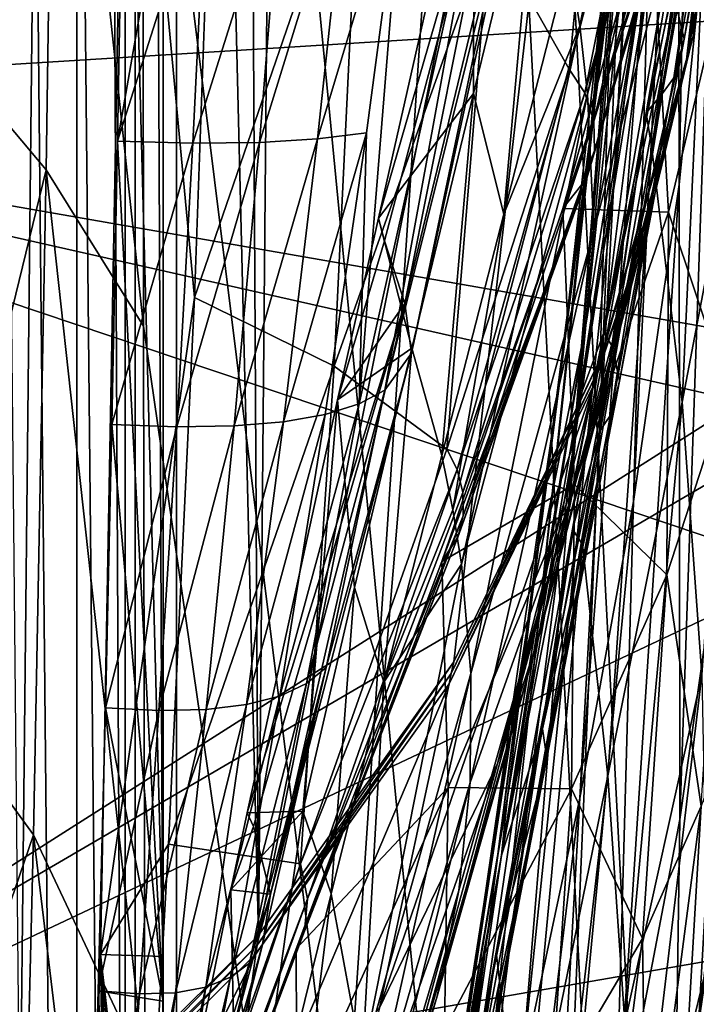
# Model space of a CAD drawing. Header units: metres. Extents: x -1004 to 0, y -808 to 0.
# Tile 93 of 159: x -61 to -21, y -566 to -508. Entities that reach past the tile are written whole.
import ezdxf

# ---------------------------------------------------------------- set-up
doc = ezdxf.new("R2010")
doc.units = ezdxf.units.M

msp = doc.modelspace()

# ---------------------------------------------------------------- linework, layer by layer
at = {"layer": 'None012'}
for points in [[(-35.448151, -746.330383, 163.059708), (-52.518909, -738.401428, 163.059708), (-5.519217, -35.401562, 163.059708)], [(-5.519217, -35.401562, 163.059708), (-52.518909, -738.401428, 163.059708), (-52.518909, -65.543846, 163.059708)], [(-52.518909, -65.543846, 2063.059814), (-52.518909, -738.401428, 2063.059814), (-5.519217, -35.401562, 2063.059814)], [(-52.518909, -738.401428, 2063.059814), (-35.448151, -746.330383, 2063.059814), (-5.519217, -35.401562, 2063.059814)], [(-5.519217, -789.40155, 163.059708), (-35.448151, -746.330383, 163.059708), (-5.519217, -35.401562, 163.059708)], [(-5.519217, -35.401562, 2063.059814), (-35.448151, -746.330383, 2063.059814), (-5.519217, -789.40155, 2063.059814)], [(-52.518909, -738.401428, 163.059708), (-52.518909, -397.134613, 182.490646), (-52.518909, -65.543846, 163.059708)], [(-52.518909, -65.543846, 2063.059814), (-52.518909, -431.996094, 2043.136353), (-52.518909, -738.401428, 2063.059814)], [(-56.680958, -160.281601, 1607.060425), (-65.214355, -155.633453, 1606.83374), (-61.087505, -576.499146, 1606.941772)], [(-46.821205, -562.338135, 1607.315308), (-56.680958, -160.281601, 1607.060425), (-61.087505, -576.499146, 1606.941772)], [(-49.016098, -166.722961, 1607.258667), (-56.680958, -160.281601, 1607.060425), (-46.821205, -562.338135, 1607.315308)], [(-43.325428, -174.127411, 1607.405884), (-49.016098, -166.722961, 1607.258667), (-46.821205, -562.338135, 1607.315308)], [(-43.325428, -174.127411, 1607.405884), (-46.821205, -562.338135, 1607.315308), (-24.081987, -448.915588, 1607.910889)], [(-52.518909, -480.472168, 184.010544), (-52.518909, -397.134613, 182.490646), (-52.518909, -738.401428, 163.059708)], [(-52.518909, -431.996094, 2043.136353), (-52.518909, -499.19046, 2041.009888), (-52.518909, -738.401428, 2063.059814)], [(-97.342888, -512.485474, 620.029175), (-101.6007, -448.40683, 620.140686), (-12.880771, -488.922424, 617.817444)], [(-97.342819, -512.485474, 1567.026123), (-101.600128, -448.406891, 1567.137573), (-15.861531, -455.128296, 1564.892456)], [(-101.600128, -448.406891, 658.679504), (-97.342819, -512.485474, 658.790955), (-13.495397, -473.865295, 660.986572)], [(-46.821205, -562.338135, 1607.315308), (-35.145184, -545.981323, 1607.621094), (-24.081987, -448.915588, 1607.910889)], [(-24.081987, -448.915588, 1607.910889), (-35.145184, -545.981323, 1607.621094), (-26.395294, -527.885742, 1607.85022)], [(-26.395294, -527.885742, 1607.85022), (-20.823225, -508.572693, 1607.996094), (-24.081987, -448.915588, 1607.910889)], [(-20.823225, -508.572693, 1607.996094), (-19.684143, -468.526459, 1608.025879), (-24.081987, -448.915588, 1607.910889)], [(-97.342819, -512.485474, 1567.026123), (-15.861531, -455.128296, 1564.892456), (-12.883265, -491.108978, 1564.814453)], [(-21.666912, -517.447693, 1458.956421), (-20.667597, -464.331116, 1404.207275), (-21.738827, -482.81308, 1404.3479)], [(-21.666912, -517.447693, 1458.956421), (-19.645386, -497.427734, 1458.826416), (-20.667597, -464.331116, 1404.207275)], [(-22.624403, -468.230469, 1348.939453), (-23.80694, -484.258698, 1349.003662), (-25.571354, -517.385315, 1404.525146)], [(-23.426262, -500.534698, 1404.453979), (-22.624403, -468.230469, 1348.939453), (-25.571354, -517.385315, 1404.525146)], [(-20.823225, -508.572693, 1607.996094), (-18.573568, -488.600159, 1608.054932), (-19.684143, -468.526459, 1608.025879)], [(-25.293867, -499.661072, 1349.036865), (-22.973289, -469.798706, 1292.801025), (-26.964285, -514.385742, 1349.039185)], [(-22.973289, -469.798706, 1292.801025), (-23.858154, -484.392883, 1292.803467), (-26.964285, -514.385742, 1349.039185)], [(-20.195179, -470.762268, 1610.785889), (-27.607878, -507.956055, 1655.583496), (-28.244928, -503.89801, 1655.334595)], [(-19.603626, -475.700012, 1610.817993), (-27.607878, -507.956055, 1655.583496), (-20.195179, -470.762268, 1610.785889)], [(-24.909309, -498.610291, 1292.782593), (-21.693647, -472.539764, 1236.089722), (-27.243345, -525.843506, 1292.671143)], [(-21.693647, -472.539764, 1236.089722), (-23.23521, -501.043671, 1236.024414), (-27.243345, -525.843506, 1292.671143)], [(-97.342819, -512.485474, 658.790955), (-12.528486, -507.210236, 661.011902), (-13.495397, -473.865295, 660.986572)], [(-27.150261, -512.031433, 1655.827637), (-27.607878, -507.956055, 1655.583496), (-19.603626, -475.700012, 1610.817993)], [(-19.217714, -480.657684, 1610.844727), (-27.150261, -512.031433, 1655.827637), (-19.603626, -475.700012, 1610.817993)], [(-32.986568, -502.124847, 305.433105), (-28.240664, -510.547974, 354.582703), (-25.174114, -478.391571, 354.709045)], [(-25.174114, -478.391571, 354.709045), (-28.240664, -510.547974, 354.582703), (-22.930939, -489.986542, 404.923859)], [(-52.518909, -480.472168, 184.010544), (-52.518909, -563.606934, 188.996094), (-54.726574, -480.566895, 184.013916)], [(-52.518909, -563.606934, 188.996094), (-52.518909, -480.472168, 184.010544), (-52.518909, -738.401428, 163.059708)], [(-54.726574, -480.566895, 184.013916), (-52.518909, -563.606934, 188.996094), (-56.251259, -563.497253, 188.988068)], [(-50.637814, -524.196655, 210.920059), (-54.726574, -480.566895, 184.013916), (-56.251259, -563.497253, 188.988068)], [(-50.637814, -524.196655, 210.920059), (-49.3339, -487.901031, 210.920059), (-54.726574, -480.566895, 184.013916)], [(-26.776905, -520.204529, 1656.301636), (-27.150261, -512.031433, 1655.827637), (-19.217714, -480.657684, 1610.844727)], [(-19.06691, -490.598541, 1610.881958), (-26.776905, -520.204529, 1656.301636), (-19.217714, -480.657684, 1610.844727)], [(-24.39007, -536.40387, 1459.054321), (-21.666912, -517.447693, 1458.956421), (-21.738827, -482.81308, 1404.3479)], [(-21.738827, -482.81308, 1404.3479), (-23.426262, -500.534698, 1404.453979), (-24.39007, -536.40387, 1459.054321)], [(-26.964285, -514.385742, 1349.039185), (-23.858154, -484.392883, 1292.803467), (-28.700798, -528.38855, 1349.010376)], [(-23.858154, -484.392883, 1292.803467), (-24.909309, -498.610291, 1292.782593), (-28.700798, -528.38855, 1349.010376)], [(-23.80694, -484.258698, 1349.003662), (-28.005989, -533.271057, 1404.561768), (-25.571354, -517.385315, 1404.525146)], [(-28.005989, -533.271057, 1404.561768), (-23.80694, -484.258698, 1349.003662), (-25.293867, -499.661072, 1349.036865)], [(-49.3339, -487.901031, 210.920059), (-50.637814, -524.196655, 210.920059), (-40.688377, -495.275391, 257.400513)], [(-18.842773, -489.683594, 1609.587036), (-18.573568, -488.600159, 1608.054932), (-21.06251, -509.531006, 1609.564941)], [(-18.573568, -488.600159, 1608.054932), (-20.823225, -508.572693, 1607.996094), (-21.06251, -509.531006, 1609.564941)], [(-97.342888, -512.485474, 620.029175), (-12.880771, -488.922424, 617.817444), (-13.329803, -531.454834, 617.829224)], [(-21.264841, -510.338898, 1610.890991), (-19.06691, -490.598541, 1610.881958), (-18.842773, -489.683594, 1609.587036)], [(-21.264841, -510.338898, 1610.890991), (-18.842773, -489.683594, 1609.587036), (-21.06251, -509.531006, 1609.564941)], [(-27.303335, -511.960663, 354.694183), (-22.930939, -489.986542, 404.923859), (-28.240664, -510.547974, 354.582703)], [(-21.662951, -491.591492, 405.042969), (-22.930939, -489.986542, 404.923859), (-27.303335, -511.960663, 354.694183)], [(-18.007782, -490.451538, 1185.53064), (-21.376715, -508.74588, 1235.104858), (-21.913067, -506.442261, 1235.131592)], [(-18.696657, -493.011108, 1185.518188), (-21.376715, -508.74588, 1235.104858), (-18.007782, -490.451538, 1185.53064)], [(-12.923355, -527.212769, 1564.81543), (-97.342819, -512.485474, 1567.026123), (-12.883265, -491.108978, 1564.814453)], [(-33.925705, -494.145905, 1662.422974), (-39.641888, -519.460205, 1698.592163), (-31.289242, -490.559387, 1716.807129)], [(-39.641888, -519.460205, 1698.592163), (-39.28302, -520.811035, 1716.019165), (-31.289242, -490.559387, 1716.807129)], [(-31.289242, -490.559387, 1716.807129), (-39.28302, -520.811035, 1716.019165), (-38.055897, -524.549377, 1770.060425)], [(-30.465626, -493.058472, 1771.174072), (-31.289242, -490.559387, 1716.807129), (-38.055897, -524.549377, 1770.060425)], [(-28.211195, -536.427368, 1657.192749), (-19.06691, -490.598541, 1610.881958), (-21.264841, -510.338898, 1610.890991)], [(-26.776905, -520.204529, 1656.301636), (-19.06691, -490.598541, 1610.881958), (-28.211195, -536.427368, 1657.192749)], [(-26.769035, -513.646912, 354.805664), (-21.662951, -491.591492, 405.042969), (-27.303335, -511.960663, 354.694183)], [(-20.933748, -493.585754, 405.162079), (-21.662951, -491.591492, 405.042969), (-26.769035, -513.646912, 354.805664)], [(-23.64838, -513.154114, 1236.023804), (-20.120876, -492.432098, 1178.119629), (-23.292887, -515.292358, 1235.970703)], [(-20.120876, -492.432098, 1178.119629), (-23.64838, -513.154114, 1236.023804), (-19.496584, -494.073029, 1185.512085)], [(-23.292887, -515.292358, 1235.970703), (-20.120876, -492.432098, 1178.119629), (-19.838737, -494.841736, 1179.135254)], [(-30.465626, -493.058472, 1771.174072), (-38.055897, -524.549377, 1770.060425), (-37.675095, -527.528076, 1824.180298)], [(-30.638668, -495.050842, 1825.582031), (-30.465626, -493.058472, 1771.174072), (-37.675095, -527.528076, 1824.180298)], [(-19.496584, -494.073029, 1185.512085), (-21.992317, -511.054993, 1235.078003), (-18.696657, -493.011108, 1185.518188)], [(-18.696657, -493.011108, 1185.518188), (-21.992317, -511.054993, 1235.078003), (-21.376715, -508.74588, 1235.104858)], [(-20.812904, -494.653137, 405.221649), (-20.933748, -493.585754, 405.162079), (-26.769035, -513.646912, 354.805664)], [(-39.641888, -519.460205, 1698.592163), (-33.925705, -494.145905, 1662.422974), (-33.957508, -511.998993, 1677.917603)], [(-33.957508, -511.998993, 1677.917603), (-33.925705, -494.145905, 1662.422974), (-30.052471, -495.863617, 1654.822998)], [(-20.812904, -494.653137, 405.221649), (-26.769035, -513.646912, 354.805664), (-26.727873, -515.415894, 354.917145)], [(-20.863922, -495.721924, 405.281219), (-20.812904, -494.653137, 405.221649), (-26.727873, -515.415894, 354.917145)], [(-19.496584, -494.073029, 1185.512085), (-23.64838, -513.154114, 1236.023804), (-22.689455, -512.0224, 1235.064575)], [(-21.992317, -511.054993, 1235.078003), (-19.496584, -494.073029, 1185.512085), (-22.689455, -512.0224, 1235.064575)], [(-39.270504, -529.743958, 1878.276733), (-33.199917, -496.534454, 1879.917847), (-30.638668, -495.050842, 1825.582031)], [(-30.638668, -495.050842, 1825.582031), (-37.675095, -527.528076, 1824.180298), (-39.270504, -529.743958, 1878.276733)], [(-23.292887, -515.292358, 1235.970703), (-19.838737, -494.841736, 1179.135254), (-21.482384, -530.463806, 1235.903076)], [(-19.838737, -494.841736, 1179.135254), (-17.794224, -511.128235, 1179.109131), (-21.482384, -530.463806, 1235.903076)], [(-50.637814, -524.196655, 210.920059), (-42.285255, -528.306641, 257.503479), (-40.688377, -495.275391, 257.400513)], [(-40.688377, -495.275391, 257.400513), (-42.285255, -528.306641, 257.503479), (-32.986568, -502.124847, 305.433105)], [(-26.727873, -515.415894, 354.917145), (-27.195789, -517.055298, 355.029327), (-20.863922, -495.721924, 405.281219)], [(-27.195789, -517.055298, 355.029327), (-21.475197, -497.72403, 405.401276), (-20.863922, -495.721924, 405.281219)], [(-32.151188, -519.207703, 1678.583862), (-33.957508, -511.998993, 1677.917603), (-30.052471, -495.863617, 1654.822998)], [(-28.244928, -503.89801, 1655.334595), (-32.151188, -519.207703, 1678.583862), (-30.052471, -495.863617, 1654.822998)], [(-40.80336, -530.565063, 1905.276611), (-33.199917, -496.534454, 1879.917847), (-39.270504, -529.743958, 1878.276733)], [(-40.80336, -530.565063, 1905.276611), (-38.133881, -497.507721, 1934.039063), (-33.199917, -496.534454, 1879.917847)], [(-40.353691, -514.351196, 1933.195679), (-43.292583, -514.716248, 1960.105225), (-38.133881, -497.507721, 1934.039063)], [(-38.133881, -497.507721, 1934.039063), (-43.292583, -514.716248, 1960.105225), (-41.478413, -497.802612, 1960.974854)], [(-40.80336, -530.565063, 1905.276611), (-40.353691, -514.351196, 1933.195679), (-38.133881, -497.507721, 1934.039063)], [(-21.625937, -555.411621, 1512.47644), (-19.645386, -497.427734, 1458.826416), (-21.666912, -517.447693, 1458.956421)], [(-18.556423, -533.721497, 1512.390381), (-19.645386, -497.427734, 1458.826416), (-21.625937, -555.411621, 1512.47644)], [(-49.893085, -498.008514, 2014.508423), (-55.241234, -514.855835, 2040.188843), (-54.950737, -497.919464, 2041.071045)], [(-55.241234, -514.855835, 2040.188843), (-52.518909, -499.19046, 2041.009888), (-54.950737, -497.919464, 2041.071045)], [(-50.743065, -514.968628, 2013.61853), (-55.241234, -514.855835, 2040.188843), (-49.893085, -498.008514, 2014.508423)], [(-46.757915, -514.922058, 1986.918335), (-50.743065, -514.968628, 2013.61853), (-45.400192, -497.969543, 1987.803833)], [(-45.400192, -497.969543, 1987.803833), (-50.743065, -514.968628, 2013.61853), (-49.893085, -498.008514, 2014.508423)], [(-43.292583, -514.716248, 1960.105225), (-46.757915, -514.922058, 1986.918335), (-41.478413, -497.802612, 1960.974854)], [(-41.478413, -497.802612, 1960.974854), (-46.757915, -514.922058, 1986.918335), (-45.400192, -497.969543, 1987.803833)], [(-27.195789, -517.055298, 355.029327), (-28.626816, -518.875854, 355.189362), (-21.475197, -497.72403, 405.401276)], [(-28.626816, -518.875854, 355.189362), (-23.366974, -499.919708, 405.572266), (-21.475197, -497.72403, 405.401276)], [(-28.700798, -528.38855, 1349.010376), (-24.909309, -498.610291, 1292.782593), (-30.395309, -541.629456, 1348.950684)], [(-24.909309, -498.610291, 1292.782593), (-27.243345, -525.843506, 1292.671143), (-30.395309, -541.629456, 1348.950684)], [(-52.518909, -566.275391, 2036.626343), (-52.518909, -499.19046, 2041.009888), (-55.241234, -514.855835, 2040.188843)], [(-52.518909, -738.401428, 2063.059814), (-52.518909, -499.19046, 2041.009888), (-52.518909, -566.275391, 2036.626343)], [(-28.005989, -533.271057, 1404.561768), (-25.293867, -499.661072, 1349.036865), (-30.559544, -548.112305, 1404.563599)], [(-25.293867, -499.661072, 1349.036865), (-26.964285, -514.385742, 1349.039185), (-30.559544, -548.112305, 1404.563599)], [(-23.366974, -499.919708, 405.572266), (-28.626816, -518.875854, 355.189362), (-22.29657, -519.100281, 406.246033)], [(-18.900476, -504.769745, 457.682861), (-23.366974, -499.919708, 405.572266), (-22.29657, -519.100281, 406.246033)], [(-23.426262, -500.534698, 1404.453979), (-27.606697, -554.145386, 1459.119995), (-24.39007, -536.40387, 1459.054321)], [(-27.606697, -554.145386, 1459.119995), (-23.426262, -500.534698, 1404.453979), (-25.571354, -517.385315, 1404.525146)], [(-23.592485, -505.693726, 1237.528198), (-27.666067, -530.339417, 1294.136597), (-23.23521, -501.043671, 1236.024414)], [(-23.23521, -501.043671, 1236.024414), (-27.666067, -530.339417, 1294.136597), (-27.243345, -525.843506, 1292.671143)], [(-42.285255, -528.306641, 257.503479), (-35.546635, -533.2677, 305.431702), (-32.986568, -502.124847, 305.433105)], [(-32.986568, -502.124847, 305.433105), (-35.546635, -533.2677, 305.431702), (-28.240664, -510.547974, 354.582703)], [(-27.607878, -507.956055, 1655.583496), (-32.151188, -519.207703, 1678.583862), (-28.244928, -503.89801, 1655.334595)], [(-18.785542, -529.639648, 458.212891), (-18.900476, -504.769745, 457.682861), (-22.29657, -519.100281, 406.246033)], [(-26.178181, -526.295105, 1283.860718), (-27.666067, -530.339417, 1294.136597), (-23.592485, -505.693726, 1237.528198)], [(-26.178181, -526.295105, 1283.860718), (-23.592485, -505.693726, 1237.528198), (-22.574348, -505.481934, 1235.14502)], [(-21.913067, -506.442261, 1235.131592), (-26.178181, -526.295105, 1283.860718), (-22.574348, -505.481934, 1235.14502)], [(-21.913067, -506.442261, 1235.131592), (-25.648499, -527.15564, 1283.84021), (-26.178181, -526.295105, 1283.860718)], [(-21.376715, -508.74588, 1235.104858), (-25.648499, -527.15564, 1283.84021), (-21.913067, -506.442261, 1235.131592)], [(-12.528486, -507.210236, 661.011902), (-97.342819, -512.485474, 658.790955), (-14.017738, -540.535889, 660.9729)], [(-34.679646, -540.155762, 1703.216553), (-35.193672, -536.897705, 1702.835449), (-27.607878, -507.956055, 1655.583496)], [(-27.607878, -507.956055, 1655.583496), (-35.193672, -536.897705, 1702.835449), (-32.151188, -519.207703, 1678.583862)], [(-27.150261, -512.031433, 1655.827637), (-34.679646, -540.155762, 1703.216553), (-27.607878, -507.956055, 1655.583496)], [(-21.06251, -509.531006, 1609.564941), (-20.823225, -508.572693, 1607.996094), (-26.594662, -528.719055, 1609.456177)], [(-20.823225, -508.572693, 1607.996094), (-26.395294, -527.885742, 1607.85022), (-26.594662, -528.719055, 1609.456177)], [(-21.376715, -508.74588, 1235.104858), (-25.237392, -529.195129, 1283.799438), (-25.648499, -527.15564, 1283.84021)], [(-21.992317, -511.054993, 1235.078003), (-25.237392, -529.195129, 1283.799438), (-21.376715, -508.74588, 1235.104858)], [(-21.06251, -509.531006, 1609.564941), (-26.594662, -528.719055, 1609.456177), (-23.60816, -519.997742, 1610.862915)], [(-23.60816, -519.997742, 1610.862915), (-21.264841, -510.338898, 1610.890991), (-21.06251, -509.531006, 1609.564941)], [(-28.240664, -510.547974, 354.582703), (-35.546635, -533.2677, 305.431702), (-34.936066, -534.485962, 305.52066)], [(-27.303335, -511.960663, 354.694183), (-28.240664, -510.547974, 354.582703), (-34.936066, -534.485962, 305.52066)], [(-30.014116, -544.35437, 1657.609741), (-28.211195, -536.427368, 1657.192749), (-21.264841, -510.338898, 1610.890991)], [(-30.014116, -544.35437, 1657.609741), (-21.264841, -510.338898, 1610.890991), (-23.60816, -519.997742, 1610.862915)], [(-25.237392, -529.195129, 1283.799438), (-21.992317, -511.054993, 1235.078003), (-25.775974, -531.240967, 1283.758545)], [(-25.775974, -531.240967, 1283.758545), (-21.992317, -511.054993, 1235.078003), (-22.689455, -512.0224, 1235.064575)], [(-21.482384, -530.463806, 1235.903076), (-17.794224, -511.128235, 1179.109131), (-20.316517, -546.766418, 1235.821411)], [(-37.65097, -527.237793, 1701.668213), (-39.641888, -519.460205, 1698.592163), (-33.957508, -511.998993, 1677.917603)], [(-35.860928, -533.65448, 1702.450317), (-37.65097, -527.237793, 1701.668213), (-33.957508, -511.998993, 1677.917603)], [(-32.151188, -519.207703, 1678.583862), (-35.860928, -533.65448, 1702.450317), (-33.957508, -511.998993, 1677.917603)], [(-34.936066, -534.485962, 305.52066), (-34.592762, -535.862061, 305.609589), (-27.303335, -511.960663, 354.694183)], [(-34.114326, -546.690918, 1703.966675), (-34.679646, -540.155762, 1703.216553), (-27.150261, -512.031433, 1655.827637)], [(-34.592762, -535.862061, 305.609589), (-26.769035, -513.646912, 354.805664), (-27.303335, -511.960663, 354.694183)], [(-26.776905, -520.204529, 1656.301636), (-34.114326, -546.690918, 1703.966675), (-27.150261, -512.031433, 1655.827637)], [(-23.64838, -513.154114, 1236.023804), (-26.36293, -532.109741, 1283.738037), (-22.689455, -512.0224, 1235.064575)], [(-22.689455, -512.0224, 1235.064575), (-26.36293, -532.109741, 1283.738037), (-25.775974, -531.240967, 1283.758545)], [(-89.527672, -575.981812, 619.824524), (-97.342888, -512.485474, 620.029175), (-13.329803, -531.454834, 617.829224)], [(-89.528114, -575.981873, 1566.821411), (-97.342819, -512.485474, 1567.026123), (-12.923355, -527.212769, 1564.81543)], [(-97.342819, -512.485474, 658.790955), (-89.498253, -576.175842, 658.996399), (-14.017738, -540.535889, 660.9729)], [(-28.041647, -538.050659, 1295.536865), (-23.64838, -513.154114, 1236.023804), (-27.451464, -538.980713, 1292.580444)], [(-23.64838, -513.154114, 1236.023804), (-28.041647, -538.050659, 1295.536865), (-26.36293, -532.109741, 1283.738037)], [(-27.451464, -538.980713, 1292.580444), (-23.64838, -513.154114, 1236.023804), (-23.292887, -515.292358, 1235.970703)], [(-26.769035, -513.646912, 354.805664), (-34.592762, -535.862061, 305.609589), (-34.576363, -537.261658, 305.698547)], [(-26.727873, -515.415894, 354.917145), (-26.769035, -513.646912, 354.805664), (-34.576363, -537.261658, 305.698547)], [(-45.311779, -531.632507, 1959.100708), (-40.353691, -514.351196, 1933.195679), (-42.819202, -531.194641, 1932.223267)], [(-45.311779, -531.632507, 1959.100708), (-43.292583, -514.716248, 1960.105225), (-40.353691, -514.351196, 1933.195679)], [(-42.819202, -531.194641, 1932.223267), (-40.353691, -514.351196, 1933.195679), (-40.80336, -530.565063, 1905.276611)], [(-30.559544, -548.112305, 1404.563599), (-26.964285, -514.385742, 1349.039185), (-33.064587, -561.84021, 1404.53064)], [(-26.964285, -514.385742, 1349.039185), (-28.700798, -528.38855, 1349.010376), (-33.064587, -561.84021, 1404.53064)], [(-55.57967, -531.7948, 2039.162354), (-55.241234, -514.855835, 2040.188843), (-50.743065, -514.968628, 2013.61853)], [(-55.57967, -531.7948, 2039.162354), (-52.518909, -566.275391, 2036.626343), (-55.241234, -514.855835, 2040.188843)], [(-55.57967, -531.7948, 2039.162354), (-50.743065, -514.968628, 2013.61853), (-51.699192, -531.932678, 2012.585938)], [(-51.699192, -531.932678, 2012.585938), (-46.757915, -514.922058, 1986.918335), (-48.274147, -531.87854, 1985.893555)], [(-51.699192, -531.932678, 2012.585938), (-50.743065, -514.968628, 2013.61853), (-46.757915, -514.922058, 1986.918335)], [(-48.274147, -531.87854, 1985.893555), (-43.292583, -514.716248, 1960.105225), (-45.311779, -531.632507, 1959.100708)], [(-48.274147, -531.87854, 1985.893555), (-46.757915, -514.922058, 1986.918335), (-43.292583, -514.716248, 1960.105225)], [(-34.576363, -537.261658, 305.698547), (-34.897041, -538.536316, 305.787964), (-26.727873, -515.415894, 354.917145)], [(-34.897041, -538.536316, 305.787964), (-27.195789, -517.055298, 355.029327), (-26.727873, -515.415894, 354.917145)], [(-27.451464, -538.980713, 1292.580444), (-23.292887, -515.292358, 1235.970703), (-25.923714, -552.813782, 1292.466431)], [(-23.292887, -515.292358, 1235.970703), (-21.482384, -530.463806, 1235.903076), (-25.923714, -552.813782, 1292.466431)], [(-34.897041, -538.536316, 305.787964), (-35.861713, -539.978638, 305.915649), (-27.195789, -517.055298, 355.029327)], [(-35.861713, -539.978638, 305.915649), (-28.626816, -518.875854, 355.189362), (-27.195789, -517.055298, 355.029327)], [(-25.571354, -517.385315, 1404.525146), (-28.005989, -533.271057, 1404.561768), (-31.095184, -570.54303, 1459.153564)], [(-25.571354, -517.385315, 1404.525146), (-31.095184, -570.54303, 1459.153564), (-27.606697, -554.145386, 1459.119995)], [(-25.490545, -575.703186, 1512.541138), (-21.666912, -517.447693, 1458.956421), (-24.39007, -536.40387, 1459.054321)], [(-25.490545, -575.703186, 1512.541138), (-21.625937, -555.411621, 1512.47644), (-21.666912, -517.447693, 1458.956421)], [(-28.626816, -518.875854, 355.189362), (-35.861713, -539.978638, 305.915649), (-27.915592, -535.372681, 355.739349)], [(-35.193672, -536.897705, 1702.835449), (-35.860928, -533.65448, 1702.450317), (-32.151188, -519.207703, 1678.583862)], [(-22.29657, -519.100281, 406.246033), (-28.626816, -518.875854, 355.189362), (-27.915592, -535.372681, 355.739349)], [(-22.29657, -519.100281, 406.246033), (-27.915592, -535.372681, 355.739349), (-22.398928, -540.78363, 406.838806)], [(-22.398928, -540.78363, 406.838806), (-18.785542, -529.639648, 458.212891), (-22.29657, -519.100281, 406.246033)], [(-39.641888, -519.460205, 1698.592163), (-42.081528, -530.318909, 1715.728271), (-39.28302, -520.811035, 1716.019165)], [(-37.65097, -527.237793, 1701.668213), (-42.081528, -530.318909, 1715.728271), (-39.641888, -519.460205, 1698.592163)], [(-28.211195, -536.427368, 1657.192749), (-34.169521, -553.208374, 1704.700439), (-26.776905, -520.204529, 1656.301636)], [(-34.169521, -553.208374, 1704.700439), (-34.114326, -546.690918, 1703.966675), (-26.776905, -520.204529, 1656.301636)], [(-32.525013, -552.077087, 1658.008301), (-30.014116, -544.35437, 1657.609741), (-23.60816, -519.997742, 1610.862915)], [(-23.60816, -519.997742, 1610.862915), (-26.762859, -529.422363, 1610.813599), (-32.525013, -552.077087, 1658.008301)], [(-23.60816, -519.997742, 1610.862915), (-26.594662, -528.719055, 1609.456177), (-26.762859, -529.422363, 1610.813599)], [(-39.28302, -520.811035, 1716.019165), (-42.081528, -530.318909, 1715.728271), (-38.055897, -524.549377, 1770.060425)], [(-52.190952, -556.903381, 210.920059), (-50.637814, -524.196655, 210.920059), (-56.251259, -563.497253, 188.988068)], [(-50.637814, -524.196655, 210.920059), (-52.190952, -556.903381, 210.920059), (-42.285255, -528.306641, 257.503479)], [(-38.055897, -524.549377, 1770.060425), (-42.081528, -530.318909, 1715.728271), (-47.491364, -555.019714, 1759.436768)], [(-38.055897, -524.549377, 1770.060425), (-47.491364, -555.019714, 1759.436768), (-47.102772, -555.838867, 1768.649048)], [(-38.055897, -524.549377, 1770.060425), (-47.102772, -555.838867, 1768.649048), (-46.103985, -559.884216, 1822.396973)], [(-37.675095, -527.528076, 1824.180298), (-38.055897, -524.549377, 1770.060425), (-46.103985, -559.884216, 1822.396973)], [(-31.927404, -554.080933, 1348.859863), (-27.243345, -525.843506, 1292.671143), (-32.284283, -557.548157, 1348.826172)], [(-27.243345, -525.843506, 1292.671143), (-27.666067, -530.339417, 1294.136597), (-32.284283, -557.548157, 1348.826172)], [(-30.395309, -541.629456, 1348.950684), (-27.243345, -525.843506, 1292.671143), (-31.927404, -554.080933, 1348.859863)], [(-29.846651, -549.991455, 1331.568726), (-32.284283, -557.548157, 1348.826172), (-26.178181, -526.295105, 1283.860718)], [(-32.284283, -557.548157, 1348.826172), (-27.666067, -530.339417, 1294.136597), (-26.178181, -526.295105, 1283.860718)], [(-25.648499, -527.15564, 1283.84021), (-29.846651, -549.991455, 1331.568726), (-26.178181, -526.295105, 1283.860718)], [(-15.97271, -563.187561, 1564.895264), (-89.528114, -575.981873, 1566.821411), (-12.923355, -527.212769, 1564.81543)], [(-37.675095, -527.528076, 1824.180298), (-46.103985, -559.884216, 1822.396973), (-42.768883, -546.328613, 1877.285278)], [(-37.675095, -527.528076, 1824.180298), (-42.768883, -546.328613, 1877.285278), (-39.270504, -529.743958, 1878.276733)], [(-41.067062, -541.550781, 1726.047852), (-42.081528, -530.318909, 1715.728271), (-37.65097, -527.237793, 1701.668213)], [(-39.313492, -547.210999, 1726.908325), (-41.067062, -541.550781, 1726.047852), (-37.65097, -527.237793, 1701.668213)], [(-35.860928, -533.65448, 1702.450317), (-39.313492, -547.210999, 1726.908325), (-37.65097, -527.237793, 1701.668213)], [(-25.237392, -529.195129, 1283.799438), (-29.846651, -549.991455, 1331.568726), (-25.648499, -527.15564, 1283.84021)], [(-26.594662, -528.719055, 1609.456177), (-26.395294, -527.885742, 1607.85022), (-35.289215, -546.695435, 1609.264526)], [(-26.395294, -527.885742, 1607.85022), (-35.145184, -545.981323, 1607.621094), (-35.289215, -546.695435, 1609.264526)], [(-52.190952, -556.903381, 210.920059), (-44.310955, -558.07843, 257.545135), (-42.285255, -528.306641, 257.503479)], [(-42.285255, -528.306641, 257.503479), (-44.310955, -558.07843, 257.545135), (-35.546635, -533.2677, 305.431702)], [(-26.594662, -528.719055, 1609.456177), (-35.411507, -547.298645, 1610.653687), (-26.762859, -529.422363, 1610.813599)], [(-26.594662, -528.719055, 1609.456177), (-35.289215, -546.695435, 1609.264526), (-35.411507, -547.298645, 1610.653687)], [(-33.064587, -561.84021, 1404.53064), (-28.700798, -528.38855, 1349.010376), (-35.364491, -574.392151, 1404.463013)], [(-28.700798, -528.38855, 1349.010376), (-30.395309, -541.629456, 1348.950684), (-35.364491, -574.392151, 1404.463013)], [(-29.846651, -549.991455, 1331.568726), (-25.237392, -529.195129, 1283.799438), (-29.569004, -551.755859, 1331.519165)], [(-29.569004, -551.755859, 1331.519165), (-25.237392, -529.195129, 1283.799438), (-25.775974, -531.240967, 1283.758545)], [(-43.938572, -547.293091, 1904.224976), (-40.80336, -530.565063, 1905.276611), (-39.270504, -529.743958, 1878.276733)], [(-39.270504, -529.743958, 1878.276733), (-42.768883, -546.328613, 1877.285278), (-43.938572, -547.293091, 1904.224976)], [(-26.762859, -529.422363, 1610.813599), (-35.411507, -547.298645, 1610.653687), (-39.587952, -566.673401, 1658.751953)], [(-26.762859, -529.422363, 1610.813599), (-39.587952, -566.673401, 1658.751953), (-32.525013, -552.077087, 1658.008301)], [(-20.359818, -554.627563, 458.828827), (-18.785542, -529.639648, 458.212891), (-22.398928, -540.78363, 406.838806)], [(-47.491364, -555.019714, 1759.436768), (-42.081528, -530.318909, 1715.728271), (-44.169819, -554.916016, 1751.017944)], [(-45.529629, -548.032166, 1931.121948), (-40.80336, -530.565063, 1905.276611), (-43.938572, -547.293091, 1904.224976)], [(-45.529629, -548.032166, 1931.121948), (-42.819202, -531.194641, 1932.223267), (-40.80336, -530.565063, 1905.276611)], [(-44.169819, -554.916016, 1751.017944), (-42.081528, -530.318909, 1715.728271), (-41.067062, -541.550781, 1726.047852)], [(-25.923714, -552.813782, 1292.466431), (-21.482384, -530.463806, 1235.903076), (-24.925543, -567.572693, 1292.329224)], [(-21.482384, -530.463806, 1235.903076), (-20.316517, -546.766418, 1235.821411), (-24.925543, -567.572693, 1292.329224)], [(-13.329803, -531.454834, 617.829224), (-18.24592, -573.704407, 617.957947), (-89.527672, -575.981812, 619.824524)], [(-49.948513, -548.833191, 1984.72937), (-45.311779, -531.632507, 1959.100708), (-47.535416, -548.545593, 1957.961548)], [(-49.948513, -548.833191, 1984.72937), (-48.274147, -531.87854, 1985.893555), (-45.311779, -531.632507, 1959.100708)], [(-47.535416, -548.545593, 1957.961548), (-42.819202, -531.194641, 1932.223267), (-45.529629, -548.032166, 1931.121948)], [(-47.535416, -548.545593, 1957.961548), (-45.311779, -531.632507, 1959.100708), (-42.819202, -531.194641, 1932.223267)], [(-26.36293, -532.109741, 1283.738037), (-30.023706, -553.52655, 1331.469482), (-25.775974, -531.240967, 1283.758545)], [(-25.775974, -531.240967, 1283.758545), (-30.023706, -553.52655, 1331.469482), (-29.569004, -551.755859, 1331.519165)], [(-55.966095, -548.730835, 2037.991577), (-55.57967, -531.7948, 2039.162354), (-51.699192, -531.932678, 2012.585938)], [(-55.57967, -531.7948, 2039.162354), (-55.966095, -548.730835, 2037.991577), (-52.518909, -566.275391, 2036.626343)], [(-55.966095, -548.730835, 2037.991577), (-51.699192, -531.932678, 2012.585938), (-52.761314, -548.89502, 2011.410889)], [(-52.761314, -548.89502, 2011.410889), (-48.274147, -531.87854, 1985.893555), (-49.948513, -548.833191, 1984.72937)], [(-52.761314, -548.89502, 2011.410889), (-51.699192, -531.932678, 2012.585938), (-48.274147, -531.87854, 1985.893555)], [(-28.041647, -538.050659, 1295.536865), (-32.598106, -563.352356, 1348.25647), (-26.36293, -532.109741, 1283.738037)], [(-26.36293, -532.109741, 1283.738037), (-32.598106, -563.352356, 1348.25647), (-30.023706, -553.52655, 1331.469482)], [(-34.936066, -534.485962, 305.52066), (-35.546635, -533.2677, 305.431702), (-44.310955, -558.07843, 257.545135)], [(-28.005989, -533.271057, 1404.561768), (-34.629452, -585.486572, 1459.154785), (-31.095184, -570.54303, 1459.153564)], [(-28.005989, -533.271057, 1404.561768), (-30.559544, -548.112305, 1404.563599), (-34.629452, -585.486572, 1459.154785)], [(-35.860928, -533.65448, 1702.450317), (-35.193672, -536.897705, 1702.835449), (-39.313492, -547.210999, 1726.908325)], [(-21.625937, -555.411621, 1512.47644), (-22.274002, -598.159729, 1562.730469), (-18.556423, -533.721497, 1512.390381)], [(-22.274002, -598.159729, 1562.730469), (-16.201454, -562.333496, 1562.317017), (-18.556423, -533.721497, 1512.390381)], [(-44.310955, -558.07843, 257.545135), (-43.877758, -560.16449, 257.648773), (-34.936066, -534.485962, 305.52066)], [(-43.877758, -560.16449, 257.648773), (-34.592762, -535.862061, 305.609589), (-34.936066, -534.485962, 305.52066)], [(-34.592762, -535.862061, 305.609589), (-43.877758, -560.16449, 257.648773), (-34.576363, -537.261658, 305.698547)], [(-27.915592, -535.372681, 355.739349), (-35.861713, -539.978638, 305.915649), (-35.476807, -553.50824, 306.304932)], [(-28.11039, -553.584045, 356.315887), (-27.915592, -535.372681, 355.739349), (-35.476807, -553.50824, 306.304932)], [(-27.915592, -535.372681, 355.739349), (-28.11039, -553.584045, 356.315887), (-22.398928, -540.78363, 406.838806)], [(-36.139259, -565.980835, 1706.119385), (-34.846149, -559.655884, 1705.417969), (-28.211195, -536.427368, 1657.192749)], [(-36.139259, -565.980835, 1706.119385), (-28.211195, -536.427368, 1657.192749), (-30.014116, -544.35437, 1657.609741)], [(-34.846149, -559.655884, 1705.417969), (-34.169521, -553.208374, 1704.700439), (-28.211195, -536.427368, 1657.192749)], [(-29.887321, -594.401184, 1512.584473), (-25.490545, -575.703186, 1512.541138), (-24.39007, -536.40387, 1459.054321)], [(-24.39007, -536.40387, 1459.054321), (-27.606697, -554.145386, 1459.119995), (-29.887321, -594.401184, 1512.584473)], [(-35.193672, -536.897705, 1702.835449), (-34.679646, -540.155762, 1703.216553), (-39.313492, -547.210999, 1726.908325)], [(-43.877758, -560.16449, 257.648773), (-44.0625, -562.101013, 257.752625), (-34.576363, -537.261658, 305.698547)], [(-44.0625, -562.101013, 257.752625), (-34.897041, -538.536316, 305.787964), (-34.576363, -537.261658, 305.698547)], [(-32.598106, -563.352356, 1348.25647), (-28.041647, -538.050659, 1295.536865), (-32.316574, -565.900757, 1348.738159)], [(-32.316574, -565.900757, 1348.738159), (-28.041647, -538.050659, 1295.536865), (-27.451464, -538.980713, 1292.580444)], [(-44.0625, -562.101013, 257.752625), (-44.562916, -563.162476, 257.827026), (-34.897041, -538.536316, 305.787964)], [(-44.562916, -563.162476, 257.827026), (-35.861713, -539.978638, 305.915649), (-34.897041, -538.536316, 305.787964)], [(-31.120245, -578.172485, 1348.585327), (-32.316574, -565.900757, 1348.738159), (-27.451464, -538.980713, 1292.580444)], [(-25.923714, -552.813782, 1292.466431), (-31.120245, -578.172485, 1348.585327), (-27.451464, -538.980713, 1292.580444)], [(-35.861713, -539.978638, 305.915649), (-44.562916, -563.162476, 257.827026), (-35.476807, -553.50824, 306.304932)], [(-14.017738, -540.535889, 660.9729), (-89.498253, -576.175842, 658.996399), (-17.953388, -573.661743, 660.869873)], [(-40.607807, -569.906311, 1753.689697), (-34.679646, -540.155762, 1703.216553), (-34.114326, -546.690918, 1703.966675)], [(-39.313492, -547.210999, 1726.908325), (-34.679646, -540.155762, 1703.216553), (-40.607807, -569.906311, 1753.689697)], [(-22.398928, -540.78363, 406.838806), (-28.11039, -553.584045, 356.315887), (-23.863247, -562.543518, 407.528625)], [(-23.863247, -562.543518, 407.528625), (-20.359818, -554.627563, 458.828827), (-22.398928, -540.78363, 406.838806)], [(-44.169819, -554.916016, 1751.017944), (-41.067062, -541.550781, 1726.047852), (-42.475849, -559.856689, 1751.921753)], [(-42.475849, -559.856689, 1751.921753), (-41.067062, -541.550781, 1726.047852), (-39.313492, -547.210999, 1726.908325)], [(-35.364491, -574.392151, 1404.463013), (-30.395309, -541.629456, 1348.950684), (-37.283978, -585.722656, 1404.360596)], [(-37.283978, -585.722656, 1404.360596), (-30.395309, -541.629456, 1348.950684), (-31.927404, -554.080933, 1348.859863)], [(-21.608484, -575.981873, 511.278351), (-18.546562, -574.972717, 615.465515), (-15.955617, -543.007507, 563.17041)], [(-21.608484, -575.981873, 511.278351), (-15.955617, -543.007507, 563.17041), (-18.049959, -548.104065, 510.744354)], [(-38.036942, -572.131348, 1706.804932), (-36.139259, -565.980835, 1706.119385), (-30.014116, -544.35437, 1657.609741)], [(-38.036942, -572.131348, 1706.804932), (-30.014116, -544.35437, 1657.609741), (-32.525013, -552.077087, 1658.008301)], [(-42.768883, -546.328613, 1877.285278), (-47.35215, -564.005005, 1903.051514), (-43.938572, -547.293091, 1904.224976)], [(-47.35215, -564.005005, 1903.051514), (-42.768883, -546.328613, 1877.285278), (-46.57423, -562.891602, 1876.180054)], [(-35.289215, -546.695435, 1609.264526), (-35.145184, -545.981323, 1607.621094), (-46.902168, -562.93927, 1608.996582)], [(-35.145184, -545.981323, 1607.621094), (-46.821205, -562.338135, 1607.315308), (-46.902168, -562.93927, 1608.996582)], [(-42.768883, -546.328613, 1877.285278), (-46.103985, -559.884216, 1822.396973), (-46.57423, -562.891602, 1876.180054)], [(-35.289215, -546.695435, 1609.264526), (-46.967697, -563.448853, 1610.417603), (-35.411507, -547.298645, 1610.653687)], [(-35.289215, -546.695435, 1609.264526), (-46.902168, -562.93927, 1608.996582), (-46.967697, -563.448853, 1610.417603)], [(-40.443481, -574.930481, 1754.553345), (-40.607807, -569.906311, 1753.689697), (-34.114326, -546.690918, 1703.966675)], [(-40.443481, -574.930481, 1754.553345), (-34.114326, -546.690918, 1703.966675), (-34.169521, -553.208374, 1704.700439)], [(-24.925543, -567.572693, 1292.329224), (-20.316517, -546.766418, 1235.821411), (-24.612263, -583.095764, 1292.168579)], [(-20.316517, -546.766418, 1235.821411), (-19.971601, -564.013062, 1235.72583), (-24.612263, -583.095764, 1292.168579)], [(-35.411507, -547.298645, 1610.653687), (-49.187893, -579.763611, 1659.429199), (-39.587952, -566.673401, 1658.751953)], [(-46.967697, -563.448853, 1610.417603), (-49.187893, -579.763611, 1659.429199), (-35.411507, -547.298645, 1610.653687)], [(-48.483959, -564.857727, 1929.891968), (-45.529629, -548.032166, 1931.121948), (-43.938572, -547.293091, 1904.224976)], [(-43.938572, -547.293091, 1904.224976), (-47.35215, -564.005005, 1903.051514), (-48.483959, -564.857727, 1929.891968)], [(-40.607807, -569.906311, 1753.689697), (-42.475849, -559.856689, 1751.921753), (-39.313492, -547.210999, 1726.908325)], [(-49.962658, -565.449585, 1956.687866), (-45.529629, -548.032166, 1931.121948), (-48.483959, -564.857727, 1929.891968)], [(-49.962658, -565.449585, 1956.687866), (-47.535416, -548.545593, 1957.961548), (-45.529629, -548.032166, 1931.121948)], [(-34.629452, -585.486572, 1459.154785), (-30.559544, -548.112305, 1404.563599), (-37.986286, -598.879578, 1459.123901)], [(-37.986286, -598.879578, 1459.123901), (-30.559544, -548.112305, 1404.563599), (-33.064587, -561.84021, 1404.53064)], [(-21.608484, -575.981873, 511.278351), (-18.049959, -548.104065, 510.744354), (-20.359818, -554.627563, 458.828827)], [(-56.400181, -565.658508, 2036.677002), (-55.966095, -548.730835, 2037.991577), (-52.761314, -548.89502, 2011.410889)], [(-55.966095, -548.730835, 2037.991577), (-56.400181, -565.658508, 2036.677002), (-52.518909, -566.275391, 2036.626343)], [(-53.928928, -565.850098, 2010.093628), (-49.948513, -548.833191, 1984.72937), (-51.780354, -565.780396, 1983.426147)], [(-53.928928, -565.850098, 2010.093628), (-52.761314, -548.89502, 2011.410889), (-49.948513, -548.833191, 1984.72937)], [(-51.780354, -565.780396, 1983.426147), (-47.535416, -548.545593, 1957.961548), (-49.962658, -565.449585, 1956.687866)], [(-51.780354, -565.780396, 1983.426147), (-49.948513, -548.833191, 1984.72937), (-47.535416, -548.545593, 1957.961548)], [(-56.400181, -565.658508, 2036.677002), (-52.761314, -548.89502, 2011.410889), (-53.928928, -565.850098, 2010.093628)], [(-34.73024, -574.243225, 1378.244995), (-29.846651, -549.991455, 1331.568726), (-34.489017, -574.897888, 1378.220703)], [(-32.284283, -557.548157, 1348.826172), (-29.846651, -549.991455, 1331.568726), (-34.73024, -574.243225, 1378.244995)], [(-34.489017, -574.897888, 1378.220703), (-29.846651, -549.991455, 1331.568726), (-29.569004, -551.755859, 1331.519165)], [(-29.569004, -551.755859, 1331.519165), (-34.349739, -576.378479, 1378.172241), (-34.489017, -574.897888, 1378.220703)], [(-30.023706, -553.52655, 1331.469482), (-34.349739, -576.378479, 1378.172241), (-29.569004, -551.755859, 1331.519165)], [(-43.575344, -583.707275, 1708.130371), (-38.036942, -572.131348, 1706.804932), (-32.525013, -552.077087, 1658.008301)], [(-32.525013, -552.077087, 1658.008301), (-39.587952, -566.673401, 1658.751953), (-43.575344, -583.707275, 1708.130371)], [(-30.308699, -591.151245, 1348.401611), (-31.120245, -578.172485, 1348.585327), (-25.923714, -552.813782, 1292.466431)], [(-24.925543, -567.572693, 1292.329224), (-30.308699, -591.151245, 1348.401611), (-25.923714, -552.813782, 1292.466431)], [(-35.476807, -553.50824, 306.304932), (-44.562916, -563.162476, 257.827026), (-44.523415, -573.445801, 258.025757)], [(-35.697376, -567.969849, 306.776917), (-35.476807, -553.50824, 306.304932), (-44.523415, -573.445801, 258.025757)], [(-40.794308, -579.896667, 1755.403687), (-34.169521, -553.208374, 1704.700439), (-34.846149, -559.655884, 1705.417969)], [(-40.794308, -579.896667, 1755.403687), (-40.443481, -574.930481, 1754.553345), (-34.169521, -553.208374, 1704.700439)], [(-28.11039, -553.584045, 356.315887), (-35.476807, -553.50824, 306.304932), (-35.697376, -567.969849, 306.776917)], [(-32.598106, -563.352356, 1348.25647), (-34.710396, -577.864563, 1378.123657), (-30.023706, -553.52655, 1331.469482)], [(-30.023706, -553.52655, 1331.469482), (-34.710396, -577.864563, 1378.123657), (-34.349739, -576.378479, 1378.172241)], [(-32.284283, -557.548157, 1348.826172), (-37.657917, -588.632813, 1403.940552), (-31.927404, -554.080933, 1348.859863)], [(-37.657917, -588.632813, 1403.940552), (-37.283978, -585.722656, 1404.360596), (-31.927404, -554.080933, 1348.859863)], [(-29.322668, -571.791565, 356.987793), (-28.11039, -553.584045, 356.315887), (-35.697376, -567.969849, 306.776917)], [(-23.863247, -562.543518, 407.528625), (-28.11039, -553.584045, 356.315887), (-29.322668, -571.791565, 356.987793)], [(-27.606697, -554.145386, 1459.119995), (-34.535614, -611.337646, 1512.606567), (-29.887321, -594.401184, 1512.584473)], [(-31.095184, -570.54303, 1459.153564), (-34.535614, -611.337646, 1512.606567), (-27.606697, -554.145386, 1459.119995)], [(-23.618349, -579.652649, 459.53067), (-20.359818, -554.627563, 458.828827), (-23.863247, -562.543518, 407.528625)], [(-23.618349, -579.652649, 459.53067), (-21.608484, -575.981873, 511.278351), (-20.359818, -554.627563, 458.828827)], [(-48.468075, -559.619568, 1768.466309), (-44.169819, -554.916016, 1751.017944), (-48.001965, -582.303223, 1803.460327)], [(-48.468075, -559.619568, 1768.466309), (-47.491364, -555.019714, 1759.436768), (-44.169819, -554.916016, 1751.017944)], [(-47.491364, -555.019714, 1759.436768), (-48.468075, -559.619568, 1768.466309), (-47.102772, -555.838867, 1768.649048)], [(-48.001965, -582.303223, 1803.460327), (-44.169819, -554.916016, 1751.017944), (-42.475849, -559.856689, 1751.921753)], [(-47.102772, -555.838867, 1768.649048), (-48.468075, -559.619568, 1768.466309), (-46.103985, -559.884216, 1822.396973)], [(-22.274002, -598.159729, 1562.730469), (-21.625937, -555.411621, 1512.47644), (-25.490545, -575.703186, 1512.541138)], [(-56.251259, -563.497253, 188.988068), (-53.764481, -584.954712, 210.920074), (-52.190952, -556.903381, 210.920059)], [(-52.190952, -556.903381, 210.920059), (-53.764481, -584.954712, 210.920074), (-44.310955, -558.07843, 257.545135)], [(-37.657917, -588.632813, 1403.940552), (-32.284283, -557.548157, 1348.826172), (-34.73024, -574.243225, 1378.244995)], [(-53.764481, -584.954712, 210.920074), (-53.85841, -586.528931, 210.920074), (-44.310955, -558.07843, 257.545135)], [(-53.85841, -586.528931, 210.920074), (-43.877758, -560.16449, 257.648773), (-44.310955, -558.07843, 257.545135)], [(-46.103985, -559.884216, 1822.396973), (-53.278671, -583.220276, 1820.92334), (-55.407528, -594.422791, 1850.788818)], [(-46.57423, -562.891602, 1876.180054), (-46.103985, -559.884216, 1822.396973), (-55.407528, -594.422791, 1850.788818)], [(-48.468075, -559.619568, 1768.466309), (-53.278671, -583.220276, 1820.92334), (-46.103985, -559.884216, 1822.396973)], [(-53.278671, -583.220276, 1820.92334), (-48.468075, -559.619568, 1768.466309), (-48.001965, -582.303223, 1803.460327)], [(-46.189697, -589.677124, 1805.216797), (-48.001965, -582.303223, 1803.460327), (-42.475849, -559.856689, 1751.921753)], [(-46.189697, -589.677124, 1805.216797), (-42.475849, -559.856689, 1751.921753), (-40.607807, -569.906311, 1753.689697)], [(-41.656174, -584.761292, 1756.240479), (-34.846149, -559.655884, 1705.417969), (-36.139259, -565.980835, 1706.119385)], [(-41.656174, -584.761292, 1756.240479), (-40.794308, -579.896667, 1755.403687), (-34.846149, -559.655884, 1705.417969)], [(-53.85841, -586.528931, 210.920074), (-53.930077, -587.724121, 210.92009), (-43.877758, -560.16449, 257.648773)], [(-53.930077, -587.724121, 210.92009), (-44.0625, -562.101013, 257.752625), (-43.877758, -560.16449, 257.648773)], [(-46.821205, -562.338135, 1607.315308), (-61.087505, -576.499146, 1606.941772), (-61.085197, -576.998169, 1608.661255)], [(-46.902168, -562.93927, 1608.996582), (-46.821205, -562.338135, 1607.315308), (-61.085197, -576.998169, 1608.661255)], [(-53.930077, -587.724121, 210.92009), (-53.970867, -588.402222, 210.92009), (-44.0625, -562.101013, 257.752625)], [(-53.970867, -588.402222, 210.92009), (-44.562916, -563.162476, 257.827026), (-44.0625, -562.101013, 257.752625)], [(-37.986286, -598.879578, 1459.123901), (-33.064587, -561.84021, 1404.53064), (-39.531612, -604.967041, 1459.096313)], [(-33.064587, -561.84021, 1404.53064), (-35.364491, -574.392151, 1404.463013), (-39.531612, -604.967041, 1459.096313)], [(-22.274002, -598.159729, 1562.730469), (-21.999449, -598.784607, 1565.053101), (-16.201454, -562.333496, 1562.317017)], [(-21.999449, -598.784607, 1565.053101), (-15.97271, -563.187561, 1564.895264), (-16.201454, -562.333496, 1562.317017)], [(-46.902168, -562.93927, 1608.996582), (-61.085197, -576.998169, 1608.661255), (-61.084396, -577.422241, 1610.114624)], [(-46.902168, -562.93927, 1608.996582), (-61.084396, -577.422241, 1610.114624), (-46.967697, -563.448853, 1610.417603)], [(-55.407528, -594.422791, 1850.788818), (-50.685169, -579.426697, 1874.961426), (-46.57423, -562.891602, 1876.180054)], [(-50.685169, -579.426697, 1874.961426), (-51.042892, -580.694641, 1901.756714), (-46.57423, -562.891602, 1876.180054)], [(-46.57423, -562.891602, 1876.180054), (-51.042892, -580.694641, 1901.756714), (-47.35215, -564.005005, 1903.051514)], [(-26.686907, -584.343323, 408.315491), (-23.863247, -562.543518, 407.528625), (-29.322668, -571.791565, 356.987793)], [(-26.686907, -584.343323, 408.315491), (-23.618349, -579.652649, 459.53067), (-23.863247, -562.543518, 407.528625)], [(-89.528114, -575.981873, 1566.821411), (-15.97271, -563.187561, 1564.895264), (-21.999449, -598.784607, 1565.053101)], [(-61.084396, -577.422241, 1610.114624), (-61.022041, -590.954407, 1660.047974), (-46.967697, -563.448853, 1610.417603)], [(-61.022041, -590.954407, 1660.047974), (-49.187893, -579.763611, 1659.429199), (-46.967697, -563.448853, 1610.417603)], [(-56.251259, -563.497253, 188.988068), (-52.518909, -646.323792, 197.421463), (-59.407341, -645.840881, 197.361221)], [(-59.407341, -645.840881, 197.361221), (-55.470253, -612.36969, 210.92009), (-56.251259, -563.497253, 188.988068)], [(-52.518909, -563.606934, 188.996094), (-52.518909, -646.323792, 197.421463), (-56.251259, -563.497253, 188.988068)], [(-55.470253, -612.36969, 210.92009), (-55.125271, -607.004944, 210.92009), (-56.251259, -563.497253, 188.988068)], [(-56.251259, -563.497253, 188.988068), (-55.125271, -607.004944, 210.92009), (-54.764874, -601.315979, 210.92009)], [(-54.764874, -601.315979, 210.92009), (-54.382317, -595.162048, 210.92009), (-56.251259, -563.497253, 188.988068)], [(-54.382317, -595.162048, 210.92009), (-53.970867, -588.402222, 210.92009), (-56.251259, -563.497253, 188.988068)], [(-56.251259, -563.497253, 188.988068), (-53.970867, -588.402222, 210.92009), (-53.930077, -587.724121, 210.92009)], [(-53.930077, -587.724121, 210.92009), (-53.85841, -586.528931, 210.920074), (-56.251259, -563.497253, 188.988068)], [(-53.85841, -586.528931, 210.920074), (-53.764481, -584.954712, 210.920074), (-56.251259, -563.497253, 188.988068)], [(-44.562916, -563.162476, 257.827026), (-53.970867, -588.402222, 210.92009), (-44.523415, -573.445801, 258.025757)], [(-37.910553, -592.584595, 1402.111572), (-32.598106, -563.352356, 1348.25647), (-37.884903, -596.020203, 1404.223511)], [(-32.598106, -563.352356, 1348.25647), (-37.910553, -592.584595, 1402.111572), (-34.710396, -577.864563, 1378.123657)], [(-37.884903, -596.020203, 1404.223511), (-32.598106, -563.352356, 1348.25647), (-32.316574, -565.900757, 1348.738159)], [(-52.518909, -738.401428, 163.059708), (-52.518909, -646.323792, 197.421463), (-52.518909, -563.606934, 188.996094)], [(-51.042892, -580.694641, 1901.756714), (-51.681156, -581.665405, 1928.533569), (-47.35215, -564.005005, 1903.051514)], [(-47.35215, -564.005005, 1903.051514), (-51.681156, -581.665405, 1928.533569), (-48.483959, -564.857727, 1929.891968)], [(-24.612263, -583.095764, 1292.168579), (-19.971601, -564.013062, 1235.72583), (-25.142567, -599.211243, 1291.984741)], [(-19.971601, -564.013062, 1235.72583), (-20.620441, -582.001465, 1235.616333), (-25.142567, -599.211243, 1291.984741)], [(-52.59264, -582.338623, 1955.280029), (-49.962658, -565.449585, 1956.687866), (-48.483959, -564.857727, 1929.891968)], [(-51.681156, -581.665405, 1928.533569), (-52.59264, -582.338623, 1955.280029), (-48.483959, -564.857727, 1929.891968)], [(-56.881573, -582.572266, 2035.218872), (-56.400181, -565.658508, 2036.677002), (-53.928928, -565.850098, 2010.093628)], [(-56.400181, -565.658508, 2036.677002), (-56.881573, -582.572266, 2035.218872), (-52.518909, -633.17511, 2029.990601)], [(-56.881573, -582.572266, 2035.218872), (-53.928928, -565.850098, 2010.093628), (-55.201515, -582.792175, 2008.634644)], [(-52.518909, -566.275391, 2036.626343), (-56.400181, -565.658508, 2036.677002), (-52.518909, -633.17511, 2029.990601)], [(-55.201515, -582.792175, 2008.634644), (-51.780354, -565.780396, 1983.426147), (-53.768967, -582.714294, 1981.984253)], [(-55.201515, -582.792175, 2008.634644), (-53.928928, -565.850098, 2010.093628), (-51.780354, -565.780396, 1983.426147)], [(-53.768967, -582.714294, 1981.984253), (-49.962658, -565.449585, 1956.687866), (-52.59264, -582.338623, 1955.280029)], [(-53.768967, -582.714294, 1981.984253), (-51.780354, -565.780396, 1983.426147), (-49.962658, -565.449585, 1956.687866)], [(-37.884903, -596.020203, 1404.223511), (-32.316574, -565.900757, 1348.738159), (-37.068783, -606.508606, 1404.051758)], [(-32.316574, -565.900757, 1348.738159), (-31.120245, -578.172485, 1348.585327), (-37.068783, -606.508606, 1404.051758)], [(-52.518909, -566.275391, 2036.626343), (-52.518909, -633.17511, 2029.990601), (-52.518909, -738.401428, 2063.059814)], [(-43.019215, -589.481323, 1757.064331), (-41.656174, -584.761292, 1756.240479), (-36.139259, -565.980835, 1706.119385)], [(-43.019215, -589.481323, 1757.064331), (-36.139259, -565.980835, 1706.119385), (-38.036942, -572.131348, 1706.804932)]]:
    msp.add_3dface(points, dxfattribs=at)
at = {"layer": 'None012310'}
for points in [[(-13.018654, -791.016113, 2065.279785), (-13.018654, -13.016087, 2065.279785), (-51.716675, -51.714104, 2065.279785)], [(-16.018654, -788.016113, 2063.023682), (-54.187531, -54.184963, 2063.023682), (-16.018654, -16.016087, 2063.023682)], [(-51.716675, -51.714104, 2065.279785), (-54.777439, -54.774872, 2076.154297), (-51.716675, -751.684326, 2065.279785)], [(-13.018654, -791.016113, 2065.279785), (-51.716675, -51.714104, 2065.279785), (-51.716675, -751.684326, 2065.279785)], [(-54.187531, -54.184963, 2063.023682), (-54.187531, -749.625977, 2063.023682), (-57.675217, -57.672649, 2075.415039)], [(-54.187531, -749.625977, 2063.023682), (-54.187531, -54.184963, 2063.023682), (-16.018654, -788.016113, 2063.023682)], [(-54.777439, -744.18219, 2076.154297), (-54.777439, -54.774872, 2076.154297), (-61.463383, -80.740639, 2094.278809)], [(-54.777439, -54.774872, 2076.154297), (-54.777439, -744.18219, 2076.154297), (-51.716675, -751.684326, 2065.279785)], [(-57.675217, -57.672649, 2075.415039), (-57.675217, -741.070984, 2075.415039), (-64.179741, -84.149132, 2093.064209)], [(-54.187531, -749.625977, 2063.023682), (-57.675217, -741.070984, 2075.415039), (-57.675217, -57.672649, 2075.415039)], [(-62.764423, -727.559082, 2097.011719), (-54.777439, -744.18219, 2076.154297), (-61.463383, -80.740639, 2094.278809)], [(-57.675217, -741.070984, 2075.415039), (-64.492477, -726.51062, 2093.737549), (-64.179741, -84.149132, 2093.064209)]]:
    msp.add_3dface(points, dxfattribs=at)
at = {"layer": 'None012349'}
for points in [[(-10, -10, 90), (-502.018646, -625.846375, 90), (-994.037292, -10, 90)], [(-494.003571, -626.560364, 90), (-502.018646, -625.846375, 90), (-10, -10, 90)], [(-485.779327, -628.854126, 90), (-494.003571, -626.560364, 90), (-10, -10, 90)], [(-477.800262, -632.855408, 90), (-485.779327, -628.854126, 90), (-10, -10, 90)], [(-10, -10, 90), (-470.61264, -638.481506, 90), (-477.800262, -632.855408, 90)], [(-217.024689, -763.271118, 90), (-470.61264, -638.481506, 90), (-10, -10, 90)], [(-10.00001, -794.032166, 90), (-217.024689, -763.271118, 90), (-10, -10, 90)], [(-16.461397, -20.921553, 163.059708), (-53.781036, -397.047211, 163.059708), (-16.461384, -783.110596, 163.059708)], [(-53.781036, -397.047211, 163.059708), (-53.732452, -482.58551, 163.059708), (-16.461384, -783.110596, 163.059708)], [(-63.959824, -471.626282, 111.790794), (-65.250557, -509.738708, 111.125542), (-58.920021, -476.789886, 137.038849)], [(-58.920021, -476.789886, 137.038849), (-65.250557, -509.738708, 111.125542), (-59.497932, -516.561401, 136.816788)], [(-53.678646, -525.909546, 163.059708), (-58.920021, -476.789886, 137.038849), (-59.497932, -516.561401, 136.816788)], [(-58.920021, -476.789886, 137.038849), (-53.678646, -525.909546, 163.059708), (-53.732452, -482.58551, 163.059708)], [(-16.461384, -783.110596, 163.059708), (-53.732452, -482.58551, 163.059708), (-53.678646, -525.909546, 163.059708)], [(-65.250557, -509.738708, 111.125542), (-66.968597, -547.130066, 110.47287), (-59.497932, -516.561401, 136.816788)], [(-59.497932, -516.561401, 136.816788), (-66.968597, -547.130066, 110.47287), (-60.269146, -556.327271, 136.619217)], [(-53.606308, -570.468262, 163.059708), (-59.497932, -516.561401, 136.816788), (-60.269146, -556.327271, 136.619217)], [(-53.606308, -570.468262, 163.059708), (-53.678646, -525.909546, 163.059708), (-59.497932, -516.561401, 136.816788)], [(-53.678646, -525.909546, 163.059708), (-53.606308, -570.468262, 163.059708), (-16.461384, -783.110596, 163.059708)], [(-66.968597, -547.130066, 110.47287), (-68.964417, -581.773499, 109.868164), (-60.269146, -556.327271, 136.619217)], [(-60.269146, -556.327271, 136.619217), (-68.964417, -581.773499, 109.868164), (-61.230061, -596.085449, 136.442856)], [(-53.524952, -612.30542, 163.059708), (-60.269146, -556.327271, 136.619217), (-61.230061, -596.085449, 136.442856)], [(-53.524952, -612.30542, 163.059708), (-53.606308, -570.468262, 163.059708), (-60.269146, -556.327271, 136.619217)]]:
    msp.add_3dface(points, dxfattribs=at)

doc.saveas('drawing.dxf')
